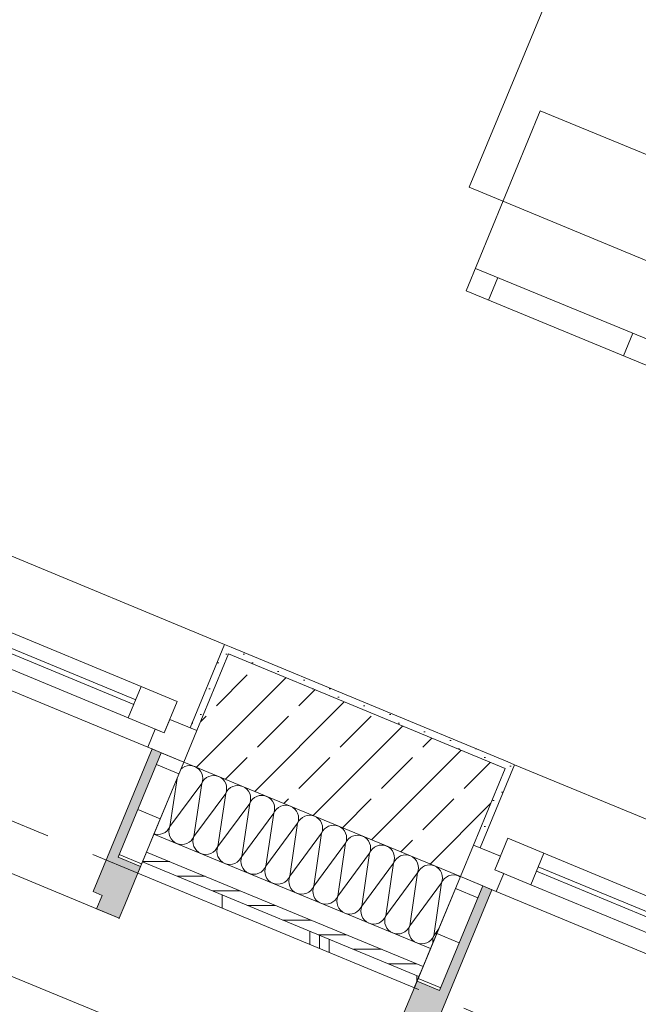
# Model space of a CAD drawing. Header units: metres. Extents: x -80 to 1923, y -189 to 69.
# Tile 52 of 256: x 934.75 to 936.03, y -10.58 to -8.56. Entities that reach past the tile are written whole.
import ezdxf

# ---------------------------------------------------------------- set-up
doc = ezdxf.new("R2010")
doc.units = ezdxf.units.M
doc.header["$MEASUREMENT"] = 0
doc.linetypes.add('Strichlinie eng', pattern=[0.115, 0.075, -0.04])
for name, color, linetype in [('70 Entwässerung_Regenwasser', 7, 'Continuous'), ('Neubau_10 Wand außen', 7, 'Continuous'), ('Neubau_50 Möblierung', 7, 'Continuous')]:
    doc.layers.add(name, color=color, linetype=linetype)
pattern_1 = [(45, (929.770002, 0), (-0.01767767, 0.01767767), [0, -0.025])]
pattern_2 = [(0, (0, 0), (0, 0.1), [])]

# ---------------------------------------------------------------- blocks, each defined once
blk = doc.blocks.new('*X261', base_point=(929.77, 0))
at = {"layer": 'Neubau_10 Wand außen', "color": 8, "linetype": 'Continuous', "lineweight": 9}
for p, q in [((935.0887, -10.0971), (935.0853, -10.0999)), ((935.0933, -10.0947), (935.0887, -10.0971)), ((935.0983, -10.0931), (935.0933, -10.0947)), ((935.1035, -10.0926), (935.0983, -10.0931)), ((935.1087, -10.0931), (935.1035, -10.0926)), ((935.1137, -10.0947), (935.1087, -10.0931)), ((935.1183, -10.0971), (935.1137, -10.0947)), ((935.1224, -10.1004), (935.1183, -10.0971)), ((935.1257, -10.1045), (935.1224, -10.1004)), ((935.1281, -10.1091), (935.1257, -10.1045)), ((935.0627, -10.2178), (935.0774, -10.119)), ((935.1297, -10.1141), (935.1281, -10.1091)), ((935.1281, -10.1295), (935.1297, -10.1245)), ((935.1306, -10.1249), (935.1281, -10.1295)), ((935.1302, -10.1193), (935.1297, -10.1141)), ((935.1297, -10.1245), (935.1302, -10.1193)), ((935.1339, -10.1208), (935.1306, -10.1249)), ((935.138, -10.1175), (935.1339, -10.1208)), ((935.1426, -10.1151), (935.138, -10.1175)), ((935.1476, -10.1135), (935.1426, -10.1151)), ((935.1528, -10.113), (935.1476, -10.1135)), ((935.158, -10.1135), (935.1528, -10.113)), ((935.163, -10.1151), (935.158, -10.1135)), ((935.1676, -10.1175), (935.163, -10.1151)), ((935.1716, -10.1208), (935.1676, -10.1175)), ((935.175, -10.1249), (935.1716, -10.1208)), ((935.1774, -10.1295), (935.175, -10.1249)), ((935.0627, -10.2178), (935.1281, -10.1295)), ((935.112, -10.2382), (935.1281, -10.1295)), ((935.1789, -10.1345), (935.1774, -10.1295)), ((935.1774, -10.1499), (935.1789, -10.1449)), ((935.1799, -10.1453), (935.1774, -10.1499)), ((935.1794, -10.1397), (935.1789, -10.1345)), ((935.1789, -10.1449), (935.1794, -10.1397)), ((935.1832, -10.1413), (935.1799, -10.1453)), ((935.1872, -10.1379), (935.1832, -10.1413)), ((935.1918, -10.1355), (935.1872, -10.1379)), ((935.1969, -10.134), (935.1918, -10.1355)), ((935.2021, -10.1334), (935.1969, -10.134)), ((935.2073, -10.134), (935.2021, -10.1334)), ((935.2123, -10.1355), (935.2073, -10.134)), ((935.2169, -10.1379), (935.2123, -10.1355)), ((935.2209, -10.1413), (935.2169, -10.1379)), ((935.2242, -10.1453), (935.2209, -10.1413)), ((935.2267, -10.1499), (935.2242, -10.1453)), ((935.112, -10.2382), (935.1774, -10.1499)), ((935.1612, -10.2587), (935.1774, -10.1499)), ((935.2282, -10.1549), (935.2267, -10.1499)), ((935.2267, -10.1703), (935.2282, -10.1653)), ((935.2292, -10.1657), (935.2267, -10.1703)), ((935.2287, -10.1601), (935.2282, -10.1549)), ((935.2282, -10.1653), (935.2287, -10.1601)), ((935.2325, -10.1617), (935.2292, -10.1657)), ((935.2365, -10.1583), (935.2325, -10.1617)), ((935.2411, -10.1559), (935.2365, -10.1583)), ((935.2461, -10.1544), (935.2411, -10.1559)), ((935.2513, -10.1539), (935.2461, -10.1544)), ((935.2565, -10.1544), (935.2513, -10.1539)), ((935.2615, -10.1559), (935.2565, -10.1544)), ((935.2661, -10.1583), (935.2615, -10.1559)), ((935.2702, -10.1617), (935.2661, -10.1583)), ((935.2735, -10.1657), (935.2702, -10.1617)), ((935.276, -10.1703), (935.2735, -10.1657)), ((935.1612, -10.2587), (935.2267, -10.1703)), ((935.2105, -10.2791), (935.2267, -10.1703)), ((935.2775, -10.1753), (935.276, -10.1703)), ((935.276, -10.1907), (935.2775, -10.1857)), ((935.2784, -10.1861), (935.276, -10.1907)), ((935.278, -10.1805), (935.2775, -10.1753)), ((935.2775, -10.1857), (935.278, -10.1805)), ((935.2817, -10.1821), (935.2784, -10.1861)), ((935.2858, -10.1788), (935.2817, -10.1821)), ((935.2904, -10.1763), (935.2858, -10.1788)), ((935.2954, -10.1748), (935.2904, -10.1763)), ((935.3006, -10.1743), (935.2954, -10.1748)), ((935.3058, -10.1748), (935.3006, -10.1743)), ((935.3108, -10.1763), (935.3058, -10.1748)), ((935.3154, -10.1788), (935.3108, -10.1763)), ((935.3195, -10.1821), (935.3154, -10.1788)), ((935.3228, -10.1861), (935.3195, -10.1821)), ((935.3252, -10.1907), (935.3228, -10.1861)), ((935.2105, -10.2791), (935.276, -10.1907)), ((935.2598, -10.2995), (935.276, -10.1907)), ((935.3268, -10.1957), (935.3252, -10.1907)), ((935.3252, -10.2111), (935.3268, -10.2061)), ((935.3277, -10.2065), (935.3252, -10.2111)), ((935.3273, -10.2009), (935.3268, -10.1957)), ((935.3268, -10.2061), (935.3273, -10.2009)), ((935.331, -10.2025), (935.3277, -10.2065)), ((935.3351, -10.1992), (935.331, -10.2025)), ((935.3397, -10.1967), (935.3351, -10.1992)), ((935.3447, -10.1952), (935.3397, -10.1967)), ((935.3499, -10.1947), (935.3447, -10.1952)), ((935.3551, -10.1952), (935.3499, -10.1947)), ((935.3601, -10.1967), (935.3551, -10.1952)), ((935.3647, -10.1992), (935.3601, -10.1967)), ((935.3687, -10.2025), (935.3647, -10.1992)), ((935.372, -10.2065), (935.3687, -10.2025)), ((935.3745, -10.2111), (935.372, -10.2065)), ((935.0529, -10.2298), (935.0569, -10.2265)), ((935.0569, -10.2265), (935.0602, -10.2224)), ((935.0602, -10.2224), (935.0627, -10.2178)), ((935.0612, -10.2228), (935.0607, -10.228)), ((935.0607, -10.228), (935.0612, -10.2332)), ((935.0627, -10.2178), (935.0612, -10.2228)), ((935.2598, -10.2995), (935.3252, -10.2111)), ((935.3091, -10.3199), (935.3252, -10.2111)), ((935.376, -10.2161), (935.3745, -10.2111)), ((935.3745, -10.2315), (935.376, -10.2265)), ((935.377, -10.2269), (935.3745, -10.2315)), ((935.3765, -10.2213), (935.376, -10.2161)), ((935.376, -10.2265), (935.3765, -10.2213)), ((935.3803, -10.2229), (935.377, -10.2269)), ((935.3843, -10.2196), (935.3803, -10.2229)), ((935.3889, -10.2171), (935.3843, -10.2196)), ((935.3939, -10.2156), (935.3889, -10.2171)), ((935.3991, -10.2151), (935.3939, -10.2156)), ((935.4043, -10.2156), (935.3991, -10.2151)), ((935.4094, -10.2171), (935.4043, -10.2156)), ((935.414, -10.2196), (935.4094, -10.2171)), ((935.418, -10.2229), (935.414, -10.2196)), ((935.4213, -10.2269), (935.418, -10.2229)), ((935.4238, -10.2315), (935.4213, -10.2269)), ((935.0302, -10.233), (935.0328, -10.2338)), ((935.0328, -10.2338), (935.038, -10.2343)), ((935.038, -10.2343), (935.0433, -10.2338)), ((935.0433, -10.2338), (935.0483, -10.2323)), ((935.0483, -10.2323), (935.0529, -10.2298)), ((935.0612, -10.2332), (935.0627, -10.2382)), ((935.0627, -10.2382), (935.0652, -10.2429)), ((935.0652, -10.2429), (935.0685, -10.2469)), ((935.0685, -10.2469), (935.0725, -10.2502)), ((935.1021, -10.2502), (935.1062, -10.2469)), ((935.1062, -10.2469), (935.1095, -10.2429)), ((935.1095, -10.2429), (935.112, -10.2382)), ((935.1104, -10.2433), (935.1099, -10.2485)), ((935.1099, -10.2485), (935.1104, -10.2537)), ((935.112, -10.2382), (935.1104, -10.2433)), ((935.3091, -10.3199), (935.3745, -10.2315)), ((935.3583, -10.3403), (935.3745, -10.2315)), ((935.4253, -10.2365), (935.4238, -10.2315)), ((935.4238, -10.252), (935.4253, -10.247)), ((935.4262, -10.2473), (935.4238, -10.252)), ((935.4258, -10.2418), (935.4253, -10.2365)), ((935.4253, -10.247), (935.4258, -10.2418)), ((935.4296, -10.2433), (935.4262, -10.2473)), ((935.4336, -10.24), (935.4296, -10.2433)), ((935.4382, -10.2375), (935.4336, -10.24)), ((935.4432, -10.236), (935.4382, -10.2375)), ((935.4484, -10.2355), (935.4432, -10.236)), ((935.4536, -10.236), (935.4484, -10.2355)), ((935.4586, -10.2375), (935.4536, -10.236)), ((935.4632, -10.24), (935.4586, -10.2375)), ((935.4673, -10.2433), (935.4632, -10.24)), ((935.4706, -10.2473), (935.4673, -10.2433)), ((935.4731, -10.252), (935.4706, -10.2473)), ((935.0725, -10.2502), (935.0771, -10.2527)), ((935.0771, -10.2527), (935.0821, -10.2542)), ((935.0821, -10.2542), (935.0873, -10.2547)), ((935.0873, -10.2547), (935.0925, -10.2542)), ((935.0925, -10.2542), (935.0975, -10.2527)), ((935.0975, -10.2527), (935.1021, -10.2502)), ((935.1104, -10.2537), (935.112, -10.2587)), ((935.112, -10.2587), (935.1144, -10.2633)), ((935.1144, -10.2633), (935.1177, -10.2673)), ((935.1177, -10.2673), (935.1218, -10.2706)), ((935.1514, -10.2706), (935.1555, -10.2673)), ((935.1555, -10.2673), (935.1588, -10.2633)), ((935.1588, -10.2633), (935.1612, -10.2587)), ((935.1597, -10.2637), (935.1592, -10.2689)), ((935.1592, -10.2689), (935.1597, -10.2741)), ((935.1612, -10.2587), (935.1597, -10.2637)), ((935.3583, -10.3403), (935.4238, -10.252)), ((935.4076, -10.3607), (935.4238, -10.252)), ((935.4746, -10.257), (935.4731, -10.252)), ((935.4731, -10.2724), (935.4746, -10.2674)), ((935.4755, -10.2678), (935.4731, -10.2724)), ((935.4751, -10.2622), (935.4746, -10.257)), ((935.4746, -10.2674), (935.4751, -10.2622)), ((935.4788, -10.2637), (935.4755, -10.2678)), ((935.4829, -10.2604), (935.4788, -10.2637)), ((935.4875, -10.2579), (935.4829, -10.2604)), ((935.4925, -10.2564), (935.4875, -10.2579)), ((935.4977, -10.2559), (935.4925, -10.2564)), ((935.5029, -10.2564), (935.4977, -10.2559)), ((935.5079, -10.2579), (935.5029, -10.2564)), ((935.5125, -10.2604), (935.5079, -10.2579)), ((935.5166, -10.2637), (935.5125, -10.2604)), ((935.5199, -10.2678), (935.5166, -10.2637)), ((935.5223, -10.2724), (935.5199, -10.2678)), ((935.1218, -10.2706), (935.1264, -10.2731)), ((935.1264, -10.2731), (935.1314, -10.2746)), ((935.1314, -10.2746), (935.1366, -10.2751)), ((935.1366, -10.2751), (935.1418, -10.2746)), ((935.1418, -10.2746), (935.1468, -10.2731)), ((935.1468, -10.2731), (935.1514, -10.2706)), ((935.1597, -10.2741), (935.1612, -10.2791)), ((935.1612, -10.2791), (935.1637, -10.2837)), ((935.1637, -10.2837), (935.167, -10.2877)), ((935.167, -10.2877), (935.1711, -10.291)), ((935.2007, -10.291), (935.2047, -10.2877)), ((935.2047, -10.2877), (935.208, -10.2837)), ((935.208, -10.2837), (935.2105, -10.2791)), ((935.209, -10.2841), (935.2085, -10.2893)), ((935.2085, -10.2893), (935.209, -10.2945)), ((935.2105, -10.2791), (935.209, -10.2841)), ((935.4076, -10.3607), (935.4731, -10.2724)), ((935.4569, -10.3811), (935.4731, -10.2724)), ((935.5238, -10.2774), (935.5223, -10.2724)), ((935.5223, -10.2928), (935.5238, -10.2878)), ((935.5248, -10.2882), (935.5223, -10.2928)), ((935.5244, -10.2826), (935.5238, -10.2774)), ((935.5238, -10.2878), (935.5244, -10.2826)), ((935.5281, -10.2841), (935.5248, -10.2882)), ((935.5322, -10.2808), (935.5281, -10.2841)), ((935.5368, -10.2783), (935.5322, -10.2808)), ((935.5418, -10.2768), (935.5368, -10.2783)), ((935.547, -10.2763), (935.5418, -10.2768)), ((935.5522, -10.2768), (935.547, -10.2763)), ((935.5572, -10.2783), (935.5522, -10.2768)), ((935.5618, -10.2808), (935.5572, -10.2783)), ((935.5658, -10.2841), (935.5618, -10.2808)), ((935.5691, -10.2882), (935.5658, -10.2841)), ((935.5716, -10.2928), (935.5691, -10.2882)), ((935.1711, -10.291), (935.1757, -10.2935)), ((935.1757, -10.2935), (935.1807, -10.295)), ((935.1807, -10.295), (935.1859, -10.2955)), ((935.1859, -10.2955), (935.1911, -10.295)), ((935.1911, -10.295), (935.1961, -10.2935)), ((935.1961, -10.2935), (935.2007, -10.291)), ((935.209, -10.2945), (935.2105, -10.2995)), ((935.2105, -10.2995), (935.213, -10.3041)), ((935.213, -10.3041), (935.2163, -10.3081)), ((935.2163, -10.3081), (935.2203, -10.3114)), ((935.25, -10.3114), (935.254, -10.3081)), ((935.254, -10.3081), (935.2573, -10.3041)), ((935.2573, -10.3041), (935.2598, -10.2995)), ((935.2583, -10.3045), (935.2578, -10.3097)), ((935.2578, -10.3097), (935.2583, -10.3149)), ((935.2598, -10.2995), (935.2583, -10.3045)), ((935.4569, -10.3811), (935.5223, -10.2928)), ((935.5061, -10.4015), (935.5223, -10.2928)), ((935.5731, -10.2978), (935.5716, -10.2928)), ((935.5716, -10.3132), (935.5731, -10.3082)), ((935.5741, -10.3086), (935.5716, -10.3132)), ((935.5736, -10.303), (935.5731, -10.2978)), ((935.5731, -10.3082), (935.5736, -10.303)), ((935.5774, -10.3045), (935.5741, -10.3086)), ((935.5814, -10.3012), (935.5774, -10.3045)), ((935.586, -10.2988), (935.5814, -10.3012)), ((935.591, -10.2972), (935.586, -10.2988)), ((935.5962, -10.2967), (935.591, -10.2972)), ((935.6014, -10.2972), (935.5962, -10.2967)), ((935.6064, -10.2988), (935.6014, -10.2972)), ((935.6111, -10.3012), (935.6064, -10.2988)), ((935.6151, -10.3045), (935.6111, -10.3012)), ((935.6184, -10.3086), (935.6151, -10.3045)), ((935.6209, -10.3132), (935.6184, -10.3086)), ((935.2203, -10.3114), (935.2249, -10.3139)), ((935.2249, -10.3139), (935.2299, -10.3154)), ((935.2299, -10.3154), (935.2351, -10.3159)), ((935.2351, -10.3159), (935.2403, -10.3154)), ((935.2403, -10.3154), (935.2453, -10.3139)), ((935.2453, -10.3139), (935.25, -10.3114)), ((935.2583, -10.3149), (935.2598, -10.3199)), ((935.2598, -10.3199), (935.2622, -10.3245)), ((935.2622, -10.3245), (935.2656, -10.3285)), ((935.2656, -10.3285), (935.2696, -10.3319)), ((935.2992, -10.3319), (935.3033, -10.3285)), ((935.3033, -10.3285), (935.3066, -10.3245)), ((935.3066, -10.3245), (935.3091, -10.3199)), ((935.3075, -10.3249), (935.307, -10.3301)), ((935.307, -10.3301), (935.3075, -10.3353)), ((935.3091, -10.3199), (935.3075, -10.3249)), ((935.5061, -10.4015), (935.5716, -10.3132)), ((935.5554, -10.4219), (935.5716, -10.3132)), ((935.6224, -10.3182), (935.6209, -10.3132)), ((935.6209, -10.3336), (935.6224, -10.3286)), ((935.6233, -10.329), (935.6209, -10.3336)), ((935.6229, -10.3234), (935.6224, -10.3182)), ((935.6224, -10.3286), (935.6229, -10.3234)), ((935.6267, -10.3249), (935.6233, -10.329)), ((935.6307, -10.3216), (935.6267, -10.3249)), ((935.6353, -10.3192), (935.6307, -10.3216)), ((935.6403, -10.3176), (935.6353, -10.3192)), ((935.6455, -10.3171), (935.6403, -10.3176)), ((935.6507, -10.3176), (935.6455, -10.3171)), ((935.6557, -10.3192), (935.6507, -10.3176)), ((935.6593, -10.3211), (935.6557, -10.3192)), ((935.2696, -10.3319), (935.2742, -10.3343)), ((935.2742, -10.3343), (935.2792, -10.3358)), ((935.2792, -10.3358), (935.2844, -10.3363)), ((935.2844, -10.3363), (935.2896, -10.3358)), ((935.2896, -10.3358), (935.2946, -10.3343)), ((935.2946, -10.3343), (935.2992, -10.3319)), ((935.3075, -10.3353), (935.3091, -10.3403)), ((935.3091, -10.3403), (935.3115, -10.3449)), ((935.3115, -10.3449), (935.3148, -10.3489)), ((935.3148, -10.3489), (935.3189, -10.3523)), ((935.3485, -10.3523), (935.3525, -10.3489)), ((935.3525, -10.3489), (935.3559, -10.3449)), ((935.3559, -10.3449), (935.3583, -10.3403)), ((935.3568, -10.3453), (935.3563, -10.3505)), ((935.3563, -10.3505), (935.3568, -10.3557)), ((935.3583, -10.3403), (935.3568, -10.3453)), ((935.5554, -10.4219), (935.6209, -10.3336)), ((935.6047, -10.4423), (935.6209, -10.3336)), ((935.3189, -10.3523), (935.3235, -10.3547)), ((935.3235, -10.3547), (935.3285, -10.3562)), ((935.3285, -10.3562), (935.3337, -10.3568)), ((935.3337, -10.3568), (935.3389, -10.3562)), ((935.3389, -10.3562), (935.3439, -10.3547)), ((935.3439, -10.3547), (935.3485, -10.3523)), ((935.3568, -10.3557), (935.3583, -10.3607)), ((935.3583, -10.3607), (935.3608, -10.3653)), ((935.3608, -10.3653), (935.3641, -10.3694)), ((935.3641, -10.3694), (935.3681, -10.3727)), ((935.3978, -10.3727), (935.4018, -10.3694)), ((935.4018, -10.3694), (935.4051, -10.3653)), ((935.4051, -10.3653), (935.4076, -10.3607)), ((935.4061, -10.3657), (935.4056, -10.3709)), ((935.4056, -10.3709), (935.4061, -10.3761)), ((935.4076, -10.3607), (935.4061, -10.3657)), ((935.3681, -10.3727), (935.3728, -10.3751)), ((935.3728, -10.3751), (935.3778, -10.3767)), ((935.3778, -10.3767), (935.383, -10.3772)), ((935.383, -10.3772), (935.3882, -10.3767)), ((935.3882, -10.3767), (935.3932, -10.3751)), ((935.3932, -10.3751), (935.3978, -10.3727)), ((935.4061, -10.3761), (935.4076, -10.3811)), ((935.4076, -10.3811), (935.4101, -10.3857)), ((935.4101, -10.3857), (935.4134, -10.3898)), ((935.4134, -10.3898), (935.4174, -10.3931)), ((935.4471, -10.3931), (935.4511, -10.3898)), ((935.4511, -10.3898), (935.4544, -10.3857)), ((935.4544, -10.3857), (935.4569, -10.3811)), ((935.4554, -10.3861), (935.4548, -10.3913)), ((935.4569, -10.3811), (935.4554, -10.3861)), ((935.4174, -10.3931), (935.422, -10.3955)), ((935.422, -10.3955), (935.427, -10.3971)), ((935.427, -10.3971), (935.4322, -10.3976)), ((935.4322, -10.3976), (935.4374, -10.3971)), ((935.4374, -10.3971), (935.4424, -10.3955)), ((935.4424, -10.3955), (935.4471, -10.3931)), ((935.4548, -10.3913), (935.4554, -10.3965)), ((935.4554, -10.3965), (935.4569, -10.4015)), ((935.4569, -10.4015), (935.4593, -10.4061)), ((935.4593, -10.4061), (935.4627, -10.4102)), ((935.4627, -10.4102), (935.4667, -10.4135)), ((935.4963, -10.4135), (935.5004, -10.4102)), ((935.5004, -10.4102), (935.5037, -10.4061)), ((935.5037, -10.4061), (935.5061, -10.4015)), ((935.5046, -10.4065), (935.5041, -10.4117)), ((935.5061, -10.4015), (935.5046, -10.4065)), ((935.4667, -10.4135), (935.4713, -10.416)), ((935.4713, -10.416), (935.4763, -10.4175)), ((935.4763, -10.4175), (935.4815, -10.418)), ((935.4815, -10.418), (935.4867, -10.4175)), ((935.4867, -10.4175), (935.4917, -10.416)), ((935.4917, -10.416), (935.4963, -10.4135)), ((935.5041, -10.4117), (935.5046, -10.4169)), ((935.5046, -10.4169), (935.5061, -10.4219)), ((935.5061, -10.4219), (935.5086, -10.4265)), ((935.5086, -10.4265), (935.5119, -10.4306)), ((935.5119, -10.4306), (935.516, -10.4339)), ((935.5456, -10.4339), (935.5496, -10.4306)), ((935.5496, -10.4306), (935.553, -10.4265)), ((935.553, -10.4265), (935.5554, -10.4219)), ((935.5539, -10.4269), (935.5534, -10.4321)), ((935.5554, -10.4219), (935.5539, -10.4269)), ((935.6047, -10.4423), (935.6147, -10.4288)), ((935.516, -10.4339), (935.5206, -10.4364)), ((935.5206, -10.4364), (935.5256, -10.4379)), ((935.5256, -10.4379), (935.5308, -10.4384)), ((935.5308, -10.4384), (935.536, -10.4379)), ((935.536, -10.4379), (935.541, -10.4364)), ((935.541, -10.4364), (935.5456, -10.4339)), ((935.5534, -10.4321), (935.5539, -10.4373)), ((935.5539, -10.4373), (935.5554, -10.4423)), ((935.5554, -10.4423), (935.5579, -10.447)), ((935.5579, -10.447), (935.5612, -10.451)), ((935.5612, -10.451), (935.5652, -10.4543)), ((935.5949, -10.4543), (935.5989, -10.451)), ((935.5989, -10.451), (935.6022, -10.447)), ((935.6022, -10.447), (935.6047, -10.4423)), ((935.6032, -10.4473), (935.6027, -10.4526)), ((935.6047, -10.4423), (935.6032, -10.4473)), ((935.5652, -10.4543), (935.5699, -10.4568)), ((935.5699, -10.4568), (935.5749, -10.4583)), ((935.5749, -10.4583), (935.5801, -10.4588)), ((935.5801, -10.4588), (935.5853, -10.4583)), ((935.5853, -10.4583), (935.5903, -10.4568)), ((935.5903, -10.4568), (935.5949, -10.4543)), ((935.6027, -10.4526), (935.6031, -10.4569))]:
    blk.add_line(p, q, dxfattribs=at)
blk = doc.blocks.new('1-Flügelfenster 27_7')
at = {"layer": 'Neubau_10 Wand außen', "linetype": 'Continuous', "lineweight": 0, "true_color": 0x000000}
for points in [[(-0.505, -0.387), (-0.505, -0.417), (-0.455, -0.417), (-0.455, -0.387), (-0.435, -0.387), (-0.435, -0.07), (-0.455, -0.07), (-0.455, -0.302), (-0.505, -0.302)], [(0.505, -0.387), (0.505, -0.302), (0.455, -0.302), (0.455, -0.07), (0.435, -0.07), (0.435, -0.387), (0.455, -0.387), (0.455, -0.417), (0.505, -0.417)]]:
    blk.add_hatch(color=18, dxfattribs=at).paths.add_polyline_path(points)
h = blk.add_hatch(dxfattribs=at)
h.set_pattern_fill('Holz_Schalung_liegend_10_5B', color=18, style=0, pattern_type=2)
h.set_pattern_definition(pattern_2)
h.paths.add_polyline_path([(-0.505, -0.07), (-0.505, -0.302), (-0.455, -0.302), (-0.455, -0.07)])
h = blk.add_hatch(dxfattribs=at)
h.set_pattern_fill('Holz_Schalung_liegend_10_5B', color=18, style=0, pattern_type=2)
h.set_pattern_definition(pattern_2)
h.paths.add_polyline_path([(0.505, -0.07), (0.455, -0.07), (0.455, -0.302), (0.505, -0.302)])
at = {"layer": 'Neubau_10 Wand außen', "color": 7, "linetype": 'Continuous', "lineweight": 13}
for p, q in [((-0.505, 0.185), (-0.49, 0.185)), ((-0.49, 0), (-0.49, 0.185)), ((0.505, 0.185), (0.49, 0.185)), ((0.49, 0), (0.49, 0.185)), ((-0.445, -0.03), (-0.445, 0.04)), ((-0.445, 0.04), (-0.365, 0.04)), ((-0.365, 0.04), (0.365, 0.04)), ((-0.365, 0.04), (-0.365, -0.03)), ((0.365, -0.03), (0.365, 0.04)), ((0.365, 0.04), (0.445, 0.04)), ((0.445, 0.04), (0.445, -0.03)), ((-0.505, 0), (-0.445, 0)), ((-0.505, -0.07), (-0.505, 0)), ((-0.505, -0.07), (-0.505, 0)), ((-0.445, 0), (-0.445, -0.03)), ((-0.365, 0.01), (0.365, 0.01)), ((0.445, -0.03), (0.445, 0)), ((0.445, 0), (0.505, 0)), ((0.505, -0.07), (0.505, 0)), ((0.505, -0.07), (0.505, 0)), ((0.365, 0), (-0.365, 0)), ((-0.445, -0.03), (-0.425, -0.03)), ((-0.365, -0.03), (-0.445, -0.03)), ((-0.425, -0.03), (-0.425, -0.07)), ((0.365, -0.03), (-0.365, -0.03)), ((0.445, -0.03), (0.365, -0.03)), ((0.425, -0.07), (0.425, -0.03)), ((0.425, -0.03), (0.445, -0.03)), ((-0.425, -0.07), (-0.505, -0.07)), ((-0.505, -0.23), (-0.505, -0.07)), ((0.425, -0.07), (-0.425, -0.07)), ((0.505, -0.07), (0.425, -0.07)), ((0.505, -0.23), (0.505, -0.07)), ((-0.505, -0.27), (-0.505, -0.23)), ((0.505, -0.27), (0.505, -0.23)), ((-0.505, -0.292), (-0.505, -0.27)), ((0.505, -0.292), (0.505, -0.27)), ((-0.505, -0.317), (-0.505, -0.292)), ((0.505, -0.317), (0.505, -0.292))]:
    blk.add_line(p, q, dxfattribs=at)
at = {"layer": 'Neubau_10 Wand außen', "color": 7, "linetype": 'Continuous', "lineweight": 9}
for p, q in [((-0.49, 0.185), (0.49, 0.185)), ((-0.455, -0.302), (-0.455, -0.07)), ((-0.455, -0.07), (-0.435, -0.07)), ((-0.435, -0.07), (-0.435, -0.387)), ((0.455, -0.07), (0.435, -0.07)), ((0.435, -0.07), (0.435, -0.387)), ((0.455, -0.302), (0.455, -0.07)), ((-0.505, -0.387), (-0.505, -0.302)), ((-0.505, -0.302), (-0.455, -0.302)), ((0.505, -0.302), (0.455, -0.302)), ((0.505, -0.387), (0.505, -0.302)), ((-0.505, -0.417), (-0.505, -0.387)), ((-0.435, -0.387), (-0.455, -0.387)), ((-0.455, -0.387), (-0.455, -0.417)), ((0.435, -0.387), (0.455, -0.387)), ((0.455, -0.387), (0.455, -0.417)), ((0.505, -0.417), (0.505, -0.387)), ((-0.455, -0.417), (-0.505, -0.417)), ((-0.505, -0.417), (0.505, -0.417)), ((0.455, -0.417), (0.505, -0.417))]:
    blk.add_line(p, q, dxfattribs=at)
at = {"layer": 'Neubau_10 Wand außen', "color": 7, "linetype": 'Strichlinie eng', "lineweight": 9}
blk.add_line((-0.505, -0.317), (0.505, -0.317), dxfattribs=at)
at = {"layer": 'Neubau_10 Wand außen', "color": 7, "linetype": 'Continuous', "lineweight": 9, "flags": 128}
for points in [[(-0.505, -0.07), (-0.455, -0.07), (-0.455, -0.302), (-0.505, -0.302)], [(0.505, -0.07), (0.455, -0.07), (0.455, -0.302), (0.505, -0.302)]]:
    blk.add_lwpolyline(points, close=True, dxfattribs=at)
at = {"layer": 'Neubau_10 Wand außen', "color": 7, "linetype": 'Continuous', "lineweight": 9}
for p in [(-0.505, -0.417), (0.505, -0.417)]:
    blk.add_point(p, dxfattribs=at)
blk = doc.blocks.new('Stuhl 02 27[147]_1', base_point=(935.8235, -8.7483))
at = {"layer": 'Neubau_50 Möblierung', "color": 8, "linetype": 'Continuous', "lineweight": 18}
for p, q in [((935.6903, -9.0719), (936.0602, -9.2242)), ((935.7365, -9.0909), (935.7175, -9.1372)), ((936.0139, -9.2051), (935.9949, -9.2514))]:
    blk.add_line(p, q, dxfattribs=at)
at = {"layer": 'Neubau_50 Möblierung', "color": 8, "linetype": 'Continuous', "lineweight": 18, "flags": 128}
blk.add_lwpolyline([(935.8235, -8.7483), (936.1934, -8.9005), (936.0411, -9.2704), (935.6712, -9.1182)], close=True, dxfattribs=at)
blk = doc.blocks.new('Schultisch 27[245]_1', base_point=(935.869, -8.443))
at = {"layer": 'Neubau_50 Möblierung', "color": 8, "linetype": 'Continuous', "lineweight": 18, "flags": 128}
blk.add_lwpolyline([(935.869, -8.443), (936.9777, -8.9022), (936.7863, -9.3641), (935.6777, -8.9049)], close=True, dxfattribs=at)

msp = doc.modelspace()

# ---------------------------------------------------------------- hatches: boundary and pattern name
at = {"layer": 'Neubau_10 Wand außen', "linetype": 'Continuous', "lineweight": 0, "true_color": 0x000000}
h = msp.add_hatch(dxfattribs=at)
h.set_pattern_fill('Gips_0001', color=18, style=0, pattern_type=2)
h.set_pattern_definition(pattern_1)
h.paths.add_polyline_path([(935.175, -9.844), (935.1042, -10.015), (935.1181, -10.0207), (935.1832, -9.8636), (935.1889, -9.8498)])
h = msp.add_hatch(dxfattribs=at)
h.set_pattern_fill('Beton_Stahlbeton_0001', color=18, style=0, pattern_type=2)
h.set_pattern_definition([(45, (929.77, 0), (-0.0848528, 0.0848528), []), (45, (929.72758, 0.04243), (-0.0848528, 0.0848528), [0.09, -0.03])])
h.paths.add_polyline_path([(935.1181, -10.0207), (935.0913, -10.0854), (935.6595, -10.3207), (935.6863, -10.2561), (935.7513, -10.099), (935.1832, -9.8636)])
h = msp.add_hatch(dxfattribs=at)
h.set_pattern_fill('Gips_0001', color=18, style=0, pattern_type=2)
h.set_pattern_definition(pattern_1)
h.paths.add_polyline_path([(935.1889, -9.8498), (935.1832, -9.8636), (935.7513, -10.099), (935.7571, -10.0851)])
h = msp.add_hatch(dxfattribs=at)
h.set_pattern_fill('Gips_0001', color=18, style=0, pattern_type=2)
h.set_pattern_definition(pattern_1)
h.paths.add_polyline_path([(935.7571, -10.0851), (935.7513, -10.099), (935.6863, -10.2561), (935.7001, -10.2618), (935.7709, -10.0909)])
h = msp.add_hatch(dxfattribs=at)
h.set_pattern_fill('Holzwerkstoff_Sperrholz__D2', color=18, style=0, pattern_type=2)
h.set_pattern_definition([(0, (929.770002, 0), (0, 0.03), [])])
h.paths.add_polyline_path([(935.0064, -10.2905), (935.5745, -10.5258), (935.583, -10.5055), (935.0148, -10.2702)])
h = msp.add_hatch(dxfattribs=at)
h.set_pattern_fill('Metall_Zinkblech_0001', color=18, style=0, pattern_type=2)
h.set_pattern_definition([(90, (929.79, 0), (-0.4, 0), []), (90, (929.77, 0), (-0.4, 0), []), (90, (929.75, 0), (-0.4, 0), []), (90, (929.97, 1), (-0.2, 0), [])])
h.paths.add_polyline_path([(934.9968, -10.3136), (935.565, -10.5489), (935.5745, -10.5258), (935.0064, -10.2905)])

# ---------------------------------------------------------------- linework, layer by layer
at = {"layer": '70 Entwässerung_Regenwasser', "color": 140, "linetype": 'Continuous', "lineweight": 18, "true_color": 0x00a8ff}
msp.add_line((923.757, -5.9772), (938.1918, -11.9562), dxfattribs=at)
at = {"layer": 'Neubau_10 Wand außen', "color": 7, "linetype": 'Continuous', "lineweight": 13}
for p, q in [((935.1042, -10.015), (935.175, -9.844)), ((935.1889, -9.8498), (935.175, -9.844)), ((935.1832, -9.8636), (935.1181, -10.0207)), ((935.7513, -10.099), (935.1832, -9.8636)), ((935.0913, -10.0854), (935.1181, -10.0207)), ((935.1181, -10.0207), (935.1042, -10.015)), ((935.0301, -10.2332), (935.0913, -10.0854)), ((935.0913, -10.0854), (935.6595, -10.3207)), ((935.7571, -10.0851), (935.7709, -10.0909)), ((935.7513, -10.099), (935.6863, -10.2561)), ((935.7001, -10.2618), (935.7709, -10.0909)), ((935.0148, -10.2702), (935.0301, -10.2332)), ((935.0301, -10.2332), (935.5983, -10.4686)), ((935.6595, -10.3207), (935.6863, -10.2561)), ((935.6863, -10.2561), (935.7001, -10.2618)), ((935.0064, -10.2905), (935.0148, -10.2702)), ((935.0148, -10.2702), (935.583, -10.5055)), ((934.9968, -10.3136), (935.0064, -10.2905)), ((935.0064, -10.2905), (935.5745, -10.5258)), ((935.5983, -10.4686), (935.6595, -10.3207)), ((935.583, -10.5055), (935.5983, -10.4686)), ((935.5745, -10.5258), (935.583, -10.5055)), ((935.565, -10.5489), (935.5745, -10.5258))]:
    msp.add_line(p, q, dxfattribs=at)
at = {"layer": 'Neubau_10 Wand außen', "color": 7, "linetype": 'Continuous', "lineweight": 13, "flags": 128}
for points in [[(935.7571, -10.0851), (935.1889, -9.8498)], [(934.9968, -10.3136), (935.565, -10.5489)]]:
    msp.add_lwpolyline(points, dxfattribs=at)

# ---------------------------------------------------------------- block references
at = {"layer": 'Neubau_10 Wand außen', "color": 7, "linetype": 'Continuous', "lineweight": 9, "xscale": -1, "rotation": 337.4999999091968}
for p in [(934.6515, -9.8275), (936.1528, -10.4493)]:
    msp.add_blockref('1-Flügelfenster 27_7', p, dxfattribs=at)
at = {"layer": 'Neubau_10 Wand außen', "color": 7, "lineweight": 9}
msp.add_blockref('*X261', (929.77, 0), dxfattribs=at)
at = {"layer": 'Neubau_50 Möblierung', "color": 8, "linetype": 'Continuous', "lineweight": 18}
for name, p in [('Schultisch 27[245]_1', (935.869, -8.443)), ('Stuhl 02 27[147]_1', (935.8235, -8.7483))]:
    msp.add_blockref(name, p, dxfattribs=at)

doc.saveas('drawing.dxf')
